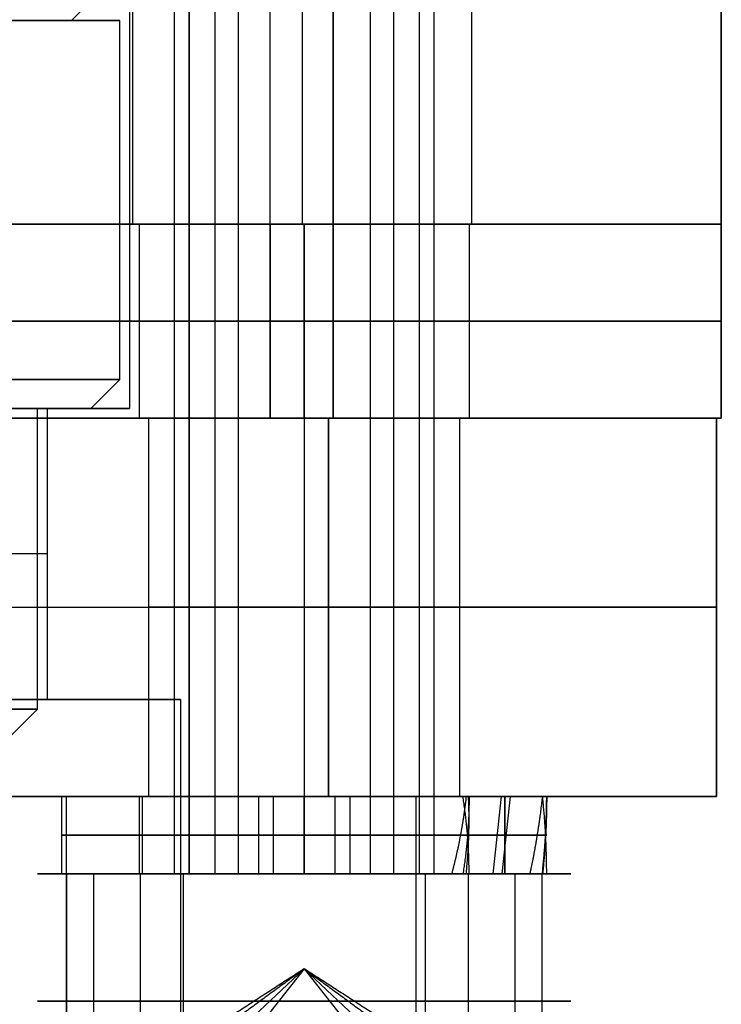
# Model space of a CAD drawing. Header units: millimetres. Extents: x -105 to 152, y -114 to 65.
# Tile 178 of 256: x 130.34 to 137.58, y -97.04 to -86.89. Entities that reach past the tile are written whole.
import ezdxf

# ---------------------------------------------------------------- set-up
doc = ezdxf.new("R2010")
doc.units = ezdxf.units.MM
doc.layers.add('Layer 01', color=7, linetype='Continuous', true_color=0x000000)

# ---------------------------------------------------------------- blocks, each defined once
blk = doc.blocks.new('Block 02')
at = {"layer": 'Layer 01'}
for p, q in [((132.092, -67, 4.721), (132.092, -95.7, 4.721)), ((132.355, -67, 2.616), (132.355, -95.7, 2.616)), ((132.595, -67, 31.864), (132.595, -95.7, 31.864)), ((133.958, -67, 34.536), (133.958, -95.7, 34.536)), ((134.197, -67, 4.984), (134.197, -95.7, 4.984)), ((134.612, -67, 32.519), (134.612, -95.7, 32.519)), ((130.826, -95.7, 34.449), (130.826, -98.325, 34.449)), ((130.826, -95.7, 34.449), (131.94, -95.7, 33.881)), ((131.106, -95.7, 5.489), (132.092, -95.7, 4.721)), ((131.587, -95.7, 1.63), (131.587, -98.325, 1.63)), ((132.355, -95.7, 2.616), (131.587, -95.7, 1.63)), ((132.027, -95.7, 30.75), (132.027, -98.325, 30.75)), ((132.595, -95.7, 31.864), (132.027, -95.7, 30.75)), ((134.525, -95.7, 35.65), (133.958, -95.7, 34.536)), ((134.965, -95.7, 5.97), (134.197, -95.7, 4.984)), ((134.46, -95.7, 2.879), (135.447, -95.7, 2.111)), ((134.525, -95.7, 35.65), (134.525, -98.325, 35.65)), ((134.612, -95.7, 32.519), (135.726, -95.7, 31.951)), ((134.965, -95.7, 5.97), (134.965, -98.325, 5.97)), ((135.447, -95.7, 2.111), (135.447, -96.487, 2.111)), ((135.726, -95.7, 31.951), (135.726, -97.012, 31.951)), ((133.276, -96.678, 3.8), (132.508, -97.4, 2.813)), ((133.276, -96.678, 33.2), (132.708, -97.4, 32.086)), ((133.276, -96.678, 33.2), (133.844, -97.4, 34.314)), ((133.276, -96.678, 3.8), (134.044, -97.4, 4.787))]:
    blk.add_line(p, q, dxfattribs=at)
at = {"layer": 'Layer 01', "extrusion": (-3.81904e-16, -1, 3.71687e-15)}
blk.add_arc((133.276, 3.8, 95.7), 2.75, 142.1166, 322.1166, dxfattribs=at)
at = {"layer": 'Layer 01', "extrusion": (4.49331e-17, -1, 8.81072e-17)}
blk.add_arc((133.276, 33.2, 95.7), 2.75, 152.9792, 332.9792, dxfattribs=at)
at = {"layer": 'Layer 01', "extrusion": (-4.49331e-17, 1, -8.81072e-17)}
for radius, start, end in [(2.75, 27.0208, 207.0208), (1.5, 207.0208, 27.0208), (1.5, 27.0208, 207.0208)]:
    blk.add_arc((-133.276, 33.2, -95.7), radius, start, end, dxfattribs=at)
at = {"layer": 'Layer 01', "extrusion": (3.69667e-15, -1, 5.43683e-16)}
blk.add_arc((133.276, 3.8, 95.7), 2.75, 322.1166, 142.1166, dxfattribs=at)
at = {"layer": 'Layer 01', "extrusion": (-5.39608e-15, 1, 7.78478e-16)}
blk.add_arc((-133.276, 3.8, -95.7), 1.5, 217.8834, 37.8834, dxfattribs=at)
at = {"layer": 'Layer 01', "extrusion": (5.39608e-15, -1, -7.78478e-16)}
blk.add_arc((133.276, 3.8, 95.7), 1.5, 322.1166, 142.1166, dxfattribs=at)
at = {"layer": 'Layer 01', "extrusion": (0, -1, 0)}
for start, end in [(152.9792, 332.9792), (332.9792, 152.9792)]:
    blk.add_arc((133.276, 33.2, 97.012), 2.75, start, end, dxfattribs=at)
at = {"layer": 'Layer 01', "extrusion": (0, -1, 2.84217e-14)}
for centre, start, end in [((133.276, 3.8, 97.013), 142.1166, 322.1166), ((133.276, 3.8, 97.012), 322.1166, 142.1166)]:
    blk.add_arc(centre, 2.75, start, end, dxfattribs=at)
at = {"layer": 'Layer 01'}
for points in [[(131.94, -95.7, 33.881), (131.94, -81.35, 33.881), (131.94, -67, 33.881)], [(132.092, -95.7, 4.721), (132.092, -81.35, 4.721), (132.092, -67, 4.721)], [(134.46, -67, 2.879), (134.46, -81.35, 2.879), (134.46, -95.7, 2.879)], [(134.612, -67, 32.519), (134.612, -81.35, 32.519), (134.612, -95.7, 32.519)], [(130.826, -98.325, 34.449), (130.826, -97.012, 34.449), (130.826, -95.7, 34.449)], [(131.106, -98.325, 5.489), (131.106, -97.012, 5.489), (131.106, -95.7, 5.489)], [(135.447, -95.7, 2.111), (135.447, -97.012, 2.111), (135.447, -98.325, 2.111)], [(135.726, -95.7, 31.951), (135.726, -97.012, 31.951), (135.726, -98.325, 31.951)], [(133.276, -96.678, 33.2), (132.719, -97.039, 33.484), (132.162, -97.4, 33.768)], [(133.276, -96.678, 3.8), (132.783, -97.039, 4.184), (132.289, -97.4, 4.568)], [(133.276, -96.678, 3.8), (133.769, -97.039, 3.416), (134.263, -97.4, 3.032)], [(134.39, -97.4, 32.632), (133.833, -97.039, 32.916), (133.276, -96.678, 33.2)]]:
    blk.add_open_spline(points, degree=2, dxfattribs=at)

msp = doc.modelspace()

# ---------------------------------------------------------------- linework, layer by layer
at = {"layer": 'Layer 01'}
for p, q in [((133.256, -69, 5.57), (133.256, -89, 5.57)), ((133.256, -69, 34.93), (133.256, -89, 34.93)), ((133.256, -69, 31.43), (133.256, -89, 31.43)), ((133.256, -69, 2.07), (133.256, -89, 2.07)), ((137.576, -89, 18.5), (137.576, -69, 18.5)), ((130.876, -86.9, 18.5), (131.376, -86.4, 18.5)), ((130.716, -86.9, 16.523), (131.222, -86.9, 16.523)), ((131.376, -90.6, 18.5), (131.376, -86.9, 18.5)), ((131.576, -89, 3.8), (131.576, -91, 3.8)), ((131.576, -89, 33.2), (131.576, -91, 33.2)), ((132.926, -89, 18.5), (132.926, -91, 18.5)), ((137.576, -89, 18.5), (132.926, -89, 18.5)), ((137.576, -89, 18.5), (133.576, -89, 18.5)), ((134.976, -89, 33.2), (134.976, -91, 33.2)), ((134.976, -89, 3.8), (134.976, -91, 3.8)), ((137.576, -91, 18.5), (137.576, -89, 18.5)), ((133.576, -90, -0.5), (103.576, -90, -0.5)), ((133.576, -90, 37.5), (103.576, -90, 37.5)), ((137.576, -90, 33.5), (137.576, -90, 3.5)), ((131.076, -90.9, 18.5), (131.376, -90.6, 18.5)), ((130.526, -94, 18.5), (130.526, -90.9, 18.5)), ((130.626, -90.9, 18.521), (130.526, -90.9, 18.521)), ((131.473, -90.9, 18.762), (131.073, -90.9, 18.762)), ((137.576, -91, 18.5), (132.926, -91, 18.5)), ((137.526, -91, 18.5), (132.926, -91, 18.5)), ((133.276, -91, 2.2), (133.276, -94.9, 2.2)), ((133.276, -91, 31.6), (133.276, -94.9, 31.6)), ((133.276, -91, 34.8), (133.276, -94.9, 34.8)), ((133.276, -91, 5.4), (133.276, -94.9, 5.4)), ((137.526, -91, 18.5), (137.526, -94.9, 18.5)), ((103.626, -92.95, -0.45), (133.526, -92.95, -0.45)), ((103.626, -92.95, 37.45), (133.526, -92.95, 37.45)), ((137.526, -92.95, 3.55), (137.526, -92.95, 33.45)), ((130.626, -93.9, 18.512), (132.001, -93.9, 18.512)), ((129.826, -94.7, 18.5), (130.526, -94, 18.5)), ((130.776, -94.9, 33.2), (130.776, -95.7, 33.2)), ((130.776, -94.9, 33.2), (131.576, -94.9, 33.2)), ((130.814, -94.9, 4.232), (131.6, -94.9, 4.082)), ((130.821, -94.9, 4.271), (130.821, -95.7, 4.271)), ((131.576, -94.9, 33.2), (131.576, -95.7, 33.2)), ((131.607, -94.9, 4.12), (131.607, -95.7, 4.12)), ((132.756, -94.9, 2.181), (132.605, -94.9, 1.392)), ((132.805, -94.9, 1.345), (132.805, -95.7, 1.345)), ((133.276, -94.9, 35.7), (133.276, -94.9, 34.9)), ((133.276, -94.9, 31.5), (133.276, -94.9, 30.7)), ((133.544, -94.9, 6.286), (133.392, -94.9, 5.496)), ((133.747, -94.9, 6.255), (133.747, -95.7, 6.255)), ((134.432, -98.835, 18.5), (134.432, -94.9, 18.5)), ((137.526, -94.9, 18.5), (134.432, -94.9, 18.5)), ((134.938, -94.9, 3.441), (135.724, -94.9, 3.29)), ((135.307, -94.9, 3.41), (135.22, -95.7, 2.957)), ((135.317, -95.7, 3.408), (135.404, -94.9, 3.862)), ((135.344, -94.9, 33.2), (135.344, -95.7, 32.738)), ((135.344, -95.7, 33.2), (135.344, -94.9, 33.662)), ((134.886, -95.301, 3.255), (135.677, -95.301, 3.104)), ((134.96, -95.3, 32.969), (135.765, -95.3, 32.969)), ((134.96, -95.3, 33.431), (135.765, -95.3, 33.431)), ((134.974, -95.299, 3.71), (135.764, -95.299, 3.558)), ((130.776, -95.7, 33.2), (131.576, -95.7, 33.2)), ((130.829, -95.7, 4.31), (131.614, -95.7, 4.159)), ((132.948, -95.7, 2.132), (132.797, -95.7, 1.346)), ((133.276, -95.7, 35.7), (133.276, -95.7, 34.9)), ((133.276, -95.7, 31.5), (133.276, -95.7, 30.7)), ((133.74, -95.7, 6.257), (133.589, -95.7, 5.471)), ((134.953, -95.7, 3.518), (135.738, -95.7, 3.368)), ((134.976, -95.7, 33.2), (135.776, -95.7, 33.2)), ((135.731, -95.7, 3.329), (135.731, -95.7, 3.329))]:
    msp.add_line(p, q, dxfattribs=at)
at = {"layer": 'Layer 01', "extrusion": (-2.79823e-16, -1, 4.7199e-15)}
msp.add_arc((118.576, 18.5, 86.9), 12.8, 274.4808, 43.472, dxfattribs=at)
at = {"layer": 'Layer 01', "extrusion": (-8.1161e-16, 1, -5.23272e-15)}
msp.add_arc((-118.576, 18.5, -86.9), 12.3, 138.1897, 265.3367, dxfattribs=at)
at = {"layer": 'Layer 01', "extrusion": (0, 1, -1.11022e-16)}
for start, end in [(0, 180), (180, 0)]:
    msp.add_arc((-118.576, 18.5, -89), 15, start, end, dxfattribs=at)
at = {"layer": 'Layer 01', "extrusion": (-8.27116e-15, -1, -1.48546e-15)}
msp.add_arc((118.576, 18.5, 89), 14.35, 270, 90, dxfattribs=at)
at = {"layer": 'Layer 01', "extrusion": (2.81736e-32, 1, -1.11022e-16)}
msp.add_arc((-133.256, 3.82, -89), 1.75, 360, 180, dxfattribs=at)
at = {"layer": 'Layer 01', "extrusion": (2.25389e-31, 1, -1.11022e-16)}
msp.add_arc((-133.256, 33.18, -89), 1.75, 360, 180, dxfattribs=at)
at = {"layer": 'Layer 01', "extrusion": (-2.25389e-31, 1, -1.11022e-16)}
msp.add_arc((-133.256, 33.18, -89), 1.75, 180, 360, dxfattribs=at)
at = {"layer": 'Layer 01', "extrusion": (-1.40868e-32, 1, -1.11022e-16)}
msp.add_arc((-133.256, 3.82, -89), 1.75, 180, 360, dxfattribs=at)
at = {"layer": 'Layer 01', "extrusion": (8.27116e-15, 1, 4.17966e-15)}
for centre in [(-133.276, 3.8, -89), (-133.276, 33.2, -91)]:
    msp.add_arc(centre, 1.7, 270, 90, dxfattribs=at)
at = {"layer": 'Layer 01', "extrusion": (8.27116e-15, 1, 0)}
for centre, start, end in [((-133.276, 33.2, -89), 270, 90), ((-133.276, 3.8, -91), 270, 90), ((-133.276, 3.8, -91), 90, 270)]:
    msp.add_arc(centre, 1.7, start, end, dxfattribs=at)
at = {"layer": 'Layer 01', "extrusion": (-8.27116e-15, -1, 0)}
msp.add_arc((133.276, 33.2, 89), 1.7, 270, 90, dxfattribs=at)
at = {"layer": 'Layer 01', "extrusion": (-8.27116e-15, -1, -4.17966e-15)}
msp.add_arc((133.276, 3.8, 89), 1.7, 270, 90, dxfattribs=at)
at = {"layer": 'Layer 01', "extrusion": (-7.10543e-15, -1, -2.13163e-14)}
for centre, end in [((133.576, 3.5, 89), 360), ((133.576, 3.5, 91), 0)]:
    msp.add_arc(centre, 4, 270, end, dxfattribs=at)
at = {"layer": 'Layer 01', "extrusion": (-7.10543e-15, -1, 0)}
msp.add_arc((133.576, 33.5, 89), 4, 360, 90, dxfattribs=at)
at = {"layer": 'Layer 01', "extrusion": (0, -1, 0)}
for centre, radius, start, end in [((133.576, 33.5, 89), 4, 0, 90), ((133.276, 3.8, 90), 1.7, 90, 270), ((133.276, 33.2, 90), 1.7, 90, 270), ((133.276, 33.2, 90), 1.7, 270, 90), ((133.276, 3.8, 90), 1.7, 270, 90), ((133.576, 3.5, 90), 4, 270, 0), ((133.576, 33.5, 90), 4, 0, 90), ((118.576, 18.5, 92.4), 12.05, 0, 180), ((133.276, 3.8, 92.95), 1.6, 180, 0), ((133.276, 33.2, 92.95), 1.6, 180, 0), ((133.276, 33.2, 92.95), 1.6, 0, 180), ((133.276, 3.8, 92.95), 1.6, 0, 180), ((133.276, 3.8, 95.3), 2.5, 79.1374, 259.1374), ((133.276, 33.2, 95.3), 2.5, 90, 270), ((133.276, 3.8, 95.3), 1.7, 79.1374, 259.1374), ((133.276, 33.2, 95.3), 1.7, 90, 270), ((133.276, 3.8, 95.3), 1.7, 259.1374, 341.3298), ((133.276, 33.2, 95.3), 1.7, 270, 352.1924), ((133.276, 33.2, 95.3), 1.7, 7.8076, 90), ((133.276, 3.8, 95.3), 1.7, 356.945, 79.1374)]:
    msp.add_arc(centre, radius, start, end, dxfattribs=at)
at = {"layer": 'Layer 01', "extrusion": (8.19087e-74, -1, -8.19087e-74)}
msp.add_arc((133.576, 3.5, 89), 4, 270, 360, dxfattribs=at)
at = {"layer": 'Layer 01', "extrusion": (-1.42109e-14, -1, 0)}
msp.add_arc((118.576, 18.5, 90), 14.35, 270, 90, dxfattribs=at)
at = {"layer": 'Layer 01', "extrusion": (-1.07998e-16, 1, -2.78403e-15)}
msp.add_arc((-118.576, 18.5, -90.6), 12.8, 90, 265.5192, dxfattribs=at)
at = {"layer": 'Layer 01', "extrusion": (0, -1, 3.25439e-15)}
for centre, radius, start, end in [((118.576, 18.5, 90.9), 12.05, 0, 180), ((133.276, 33.2, 91), 1.6, 180, 0), ((118.576, 18.5, 93.9), 13.425, 0, 180), ((118.576, 18.5, 94.9), 15.856, 180, 0)]:
    msp.add_arc(centre, radius, start, end, dxfattribs=at)
at = {"layer": 'Layer 01', "extrusion": (8.97394e-17, -1, 2.98197e-15)}
msp.add_arc((118.576, 18.5, 90.9), 11.95, 274.8002, 90, dxfattribs=at)
at = {"layer": 'Layer 01', "extrusion": (-1.05653e-16, 1, -3.42031e-15)}
msp.add_arc((-118.576, 18.5, -90.9), 12.5, 90, 265.4114, dxfattribs=at)
at = {"layer": 'Layer 01', "extrusion": (-6.04716e-17, 1, -3.25439e-15)}
msp.add_arc((-118.576, 18.5, -90.9), 12.9, 180, 266.4445, dxfattribs=at)
at = {"layer": 'Layer 01', "extrusion": (-1.6629e-17, -1, 3.56552e-15)}
msp.add_arc((118.576, 18.5, 90.9), 12.05, 274.7603, 0, dxfattribs=at)
at = {"layer": 'Layer 01', "extrusion": (-1.3127e-15, 1, -3.32456e-15)}
msp.add_arc((-118.576, 18.5, -90.9), 12.9, 101.1745, 180, dxfattribs=at)
at = {"layer": 'Layer 01', "extrusion": (-4.95152e-16, 1, -3.25439e-15)}
msp.add_arc((-118.576, 18.5, -91), 14.35, 0, 180, dxfattribs=at)
at = {"layer": 'Layer 01', "extrusion": (-1.48546e-15, 1, -3.25439e-15)}
msp.add_arc((-118.576, 18.5, -91), 14.35, 180, 0, dxfattribs=at)
at = {"layer": 'Layer 01', "extrusion": (8.27116e-15, 1, 9.90303e-16)}
msp.add_arc((-118.576, 18.5, -91), 14.35, 90, 270, dxfattribs=at)
at = {"layer": 'Layer 01', "extrusion": (-4.44089e-15, -1, 3.25439e-15)}
msp.add_arc((133.276, 3.8, 91), 1.6, 180, 0, dxfattribs=at)
at = {"layer": 'Layer 01', "extrusion": (7.2262e-30, -1, 3.25439e-15)}
msp.add_arc((133.276, 33.2, 91), 1.6, 0, 180, dxfattribs=at)
at = {"layer": 'Layer 01', "extrusion": (4.44089e-15, -1, 3.25439e-15)}
msp.add_arc((133.276, 3.8, 91), 1.6, 0, 180, dxfattribs=at)
at = {"layer": 'Layer 01', "extrusion": (8.27116e-15, 1, -4.17966e-15)}
msp.add_arc((-133.276, 33.2, -91), 1.7, 90, 270, dxfattribs=at)
at = {"layer": 'Layer 01', "extrusion": (-7.10543e-15, -1, 1.06581e-14)}
msp.add_arc((133.526, 3.55, 91), 4, 270, 0, dxfattribs=at)
at = {"layer": 'Layer 01', "extrusion": (0, -1, -3.55271e-15)}
msp.add_arc((133.526, 33.45, 91), 4, 0, 90, dxfattribs=at)
at = {"layer": 'Layer 01', "extrusion": (-7.10543e-15, -1, -9.46633e-30)}
msp.add_arc((133.576, 33.5, 91), 4, 360, 90, dxfattribs=at)
at = {"layer": 'Layer 01', "extrusion": (0, 1, -3.10862e-15)}
msp.add_arc((-133.526, 3.55, -92.95), 4, 180, 270, dxfattribs=at)
at = {"layer": 'Layer 01', "extrusion": (0, 1, 0)}
msp.add_arc((-133.526, 33.45, -92.95), 4, 90, 180, dxfattribs=at)
at = {"layer": 'Layer 01', "extrusion": (0, 1, -3.25439e-15)}
msp.add_arc((-118.576, 18.5, -93.9), 12.05, 0, 180, dxfattribs=at)
at = {"layer": 'Layer 01', "extrusion": (-3.11436e-16, 1, -3.25439e-15)}
msp.add_arc((-118.576, 18.5, -93.9), 12.05, 180, 266.1933, dxfattribs=at)
at = {"layer": 'Layer 01', "extrusion": (-1.35139e-17, -1, 3.19399e-15)}
msp.add_arc((118.576, 18.5, 93.9), 13.425, 273.4163, 0, dxfattribs=at)
at = {"layer": 'Layer 01', "extrusion": (1.07998e-16, -1, 3.56758e-15)}
msp.add_arc((118.576, 18.5, 94), 11.95, 270, 90, dxfattribs=at)
at = {"layer": 'Layer 01', "extrusion": (3.64593e-31, -1, 3.25439e-15)}
msp.add_arc((118.576, 18.5, 94.9), 15.856, 0, 180, dxfattribs=at)
at = {"layer": 'Layer 01', "extrusion": (4.44064e-16, -1, 5.70284e-15)}
msp.add_arc((133.276, 3.8, 94.9), 2.5, 79.1374, 259.1374, dxfattribs=at)
at = {"layer": 'Layer 01', "extrusion": (4.54589e-16, -1, 5.68434e-15)}
msp.add_arc((133.276, 33.2, 94.9), 2.5, 90, 270, dxfattribs=at)
at = {"layer": 'Layer 01', "extrusion": (1.605e-16, -1, 4.22512e-15)}
msp.add_arc((133.276, 3.8, 94.9), 1.7, 79.1374, 259.1374, dxfattribs=at)
at = {"layer": 'Layer 01', "extrusion": (4.54589e-16, -1, 4.17966e-15)}
msp.add_arc((133.276, 33.2, 94.9), 1.7, 90, 270, dxfattribs=at)
at = {"layer": 'Layer 01', "extrusion": (5.87129e-30, 1, -3.25439e-15)}
for start, end in [(180, 360), (360, 180)]:
    msp.add_arc((-133.276, 3.8, -94.9), 1.6, start, end, dxfattribs=at)
at = {"layer": 'Layer 01', "extrusion": (7.2262e-30, 1, -3.25439e-15)}
msp.add_arc((-133.276, 33.2, -94.9), 1.6, 180, 360, dxfattribs=at)
at = {"layer": 'Layer 01', "extrusion": (1.44524e-29, 1, -3.25439e-15)}
msp.add_arc((-133.276, 33.2, -94.9), 1.6, 360, 180, dxfattribs=at)
at = {"layer": 'Layer 01', "extrusion": (-2.05799e-14, -1, -7.70836e-14)}
msp.add_arc((133.276, 3.8, 94.9), 2.5, 259.1374, 349.1374, dxfattribs=at)
at = {"layer": 'Layer 01', "extrusion": (-8.20954e-15, -1, 1.57536e-15)}
msp.add_arc((133.276, 3.8, 94.9), 1.7, 259.1374, 349.1374, dxfattribs=at)
at = {"layer": 'Layer 01', "extrusion": (-8.35933e-15, -1, 3.77243e-29)}
msp.add_arc((133.276, 33.2, 94.9), 1.7, 270, 360, dxfattribs=at)
at = {"layer": 'Layer 01', "extrusion": (2.19603e-15, -1, 1.14208e-13)}
msp.add_arc((133.276, 33.2, 94.9), 2.5, 10.6467, 90, dxfattribs=at)
at = {"layer": 'Layer 01', "extrusion": (1.21169e-28, -1, -8.52651e-14)}
msp.add_arc((133.276, 33.2, 94.9), 2.5, 270, 0, dxfattribs=at)
at = {"layer": 'Layer 01', "extrusion": (8.03755e-15, 1, -8.56943e-16)}
msp.add_arc((-133.276, 33.2, -94.9), 1.7, 90, 164.2349, dxfattribs=at)
at = {"layer": 'Layer 01', "extrusion": (3.55271e-15, 1, -7.10543e-15)}
msp.add_arc((-133.526, 3.55, -94.9), 4, 180, 270, dxfattribs=at)
at = {"layer": 'Layer 01', "extrusion": (-3.55271e-15, 1, -3.55271e-15)}
msp.add_arc((-133.526, 33.45, -94.9), 4, 90, 180, dxfattribs=at)
at = {"layer": 'Layer 01', "extrusion": (1.11193e-14, 1, 6.95721e-16)}
msp.add_arc((-133.276, 3.8, -94.9), 1.7, 100.8626, 175.0975, dxfattribs=at)
at = {"layer": 'Layer 01', "extrusion": (2.29917e-14, -1, 1.05415e-13)}
msp.add_arc((133.276, 3.8, 94.9), 2.5, 359.7841, 79.1374, dxfattribs=at)
at = {"layer": 'Layer 01', "extrusion": (0, -1, 5.77316e-15)}
for start, end in [(259.1374, 343.8371), (354.4377, 79.1374)]:
    msp.add_arc((133.276, 3.8, 95.3), 2.5, start, end, dxfattribs=at)
at = {"layer": 'Layer 01', "extrusion": (0, -1, 7.10543e-15)}
for start, end in [(5.3003, 90), (270, 354.6997)]:
    msp.add_arc((133.276, 33.2, 95.3), 2.5, start, end, dxfattribs=at)
at = {"layer": 'Layer 01', "extrusion": (-4.44064e-16, 1, -5.70284e-15)}
msp.add_arc((-133.276, 3.8, -95.7), 2.5, 280.8626, 100.8626, dxfattribs=at)
at = {"layer": 'Layer 01', "extrusion": (-4.54589e-16, 1, -2.84217e-15)}
msp.add_arc((-133.276, 33.2, -95.7), 2.5, 270, 90, dxfattribs=at)
at = {"layer": 'Layer 01', "extrusion": (6.27178e-16, 1, -1.20351e-16)}
msp.add_arc((-133.276, 3.8, -95.7), 1.7, 280.8626, 100.8626, dxfattribs=at)
at = {"layer": 'Layer 01', "extrusion": (-4.54589e-16, 1, 4.17966e-15)}
msp.add_arc((-133.276, 33.2, -95.7), 1.7, 270, 90, dxfattribs=at)
at = {"layer": 'Layer 01', "extrusion": (1.89474e-14, 1, 1.041e-13)}
msp.add_arc((-133.276, 3.8, -95.7), 2.5, 201.5093, 280.8626, dxfattribs=at)
at = {"layer": 'Layer 01', "extrusion": (3.45575e-17, 1, -7.00608e-17)}
msp.add_arc((-133.276, 3.8, -95.7), 1.7, 206.6277, 280.8626, dxfattribs=at)
at = {"layer": 'Layer 01', "extrusion": (-4.54589e-16, 1, -1.08771e-14)}
msp.add_arc((-133.276, 33.2, -95.7), 1.7, 195.7651, 270, dxfattribs=at)
at = {"layer": 'Layer 01', "extrusion": (-7.27014e-27, 1, -8.52651e-14)}
msp.add_arc((-133.276, 33.2, -95.7), 2.5, 90, 180, dxfattribs=at)
at = {"layer": 'Layer 01', "extrusion": (-1.04763e-15, 1, 9.88784e-14)}
msp.add_arc((-133.276, 33.2, -95.7), 2.5, 190.6467, 270, dxfattribs=at)
at = {"layer": 'Layer 01', "extrusion": (8.35933e-15, 1, 3.57786e-29)}
msp.add_arc((-133.276, 33.2, -95.7), 1.7, 90, 180, dxfattribs=at)
at = {"layer": 'Layer 01', "extrusion": (3.24195e-29, 1, 2.19805e-29)}
msp.add_arc((-133.276, 3.8, -95.7), 1.7, 100.8626, 190.8626, dxfattribs=at)
at = {"layer": 'Layer 01', "extrusion": (-1.26286e-14, 1, -9.59736e-14)}
msp.add_arc((-133.276, 3.8, -95.7), 2.5, 100.8626, 190.8626, dxfattribs=at)
at = {"layer": 'Layer 01'}
for points in [[(131.506, -69, 3.82), (131.506, -79, 3.82), (131.506, -89, 3.82)], [(131.506, -69, 33.18), (131.506, -79, 33.18), (131.506, -89, 33.18)], [(133.576, -89, 18.5), (133.576, -79, 18.5), (133.576, -69, 18.5)], [(133.576, -89, -0.5), (133.576, -79, -0.5), (133.576, -69, -0.5)], [(133.576, -69, 37.5), (133.576, -79, 37.5), (133.576, -89, 37.5)], [(135.006, -89, 3.82), (135.006, -79, 3.82), (135.006, -69, 3.82)], [(135.006, -89, 33.18), (135.006, -79, 33.18), (135.006, -69, 33.18)], [(137.576, -89, 33.5), (137.576, -79, 33.5), (137.576, -69, 33.5)], [(137.576, -69, 3.5), (137.576, -79, 3.5), (137.576, -89, 3.5)], [(132.926, -91, 18.5), (132.926, -85.45, 18.5), (132.926, -79.9, 18.5)], [(131.476, -82.7, 18.5), (131.476, -86.8, 18.5), (131.476, -90.9, 18.5)], [(103.576, -89, -0.5), (118.576, -89, -0.5), (133.576, -89, -0.5)], [(133.576, -89, 37.5), (118.576, -89, 37.5), (103.576, -89, 37.5)], [(103.576, -89, -0.5), (118.576, -89, -0.5), (133.576, -89, -0.5)], [(133.576, -89, 37.5), (118.576, -89, 37.5), (103.576, -89, 37.5)], [(133.276, -91, 31.5), (133.276, -90, 31.5), (133.276, -89, 31.5)], [(133.276, -89, 34.9), (133.276, -90, 34.9), (133.276, -91, 34.9)], [(133.276, -91, 2.1), (133.276, -90, 2.1), (133.276, -89, 2.1)], [(133.276, -89, 5.5), (133.276, -90, 5.5), (133.276, -91, 5.5)], [(133.576, -89, 37.5), (133.576, -90, 37.5), (133.576, -91, 37.5)], [(133.576, -91, -0.5), (133.576, -90, -0.5), (133.576, -89, -0.5)], [(137.576, -89, 3.5), (137.576, -89, 18.5), (137.576, -89, 33.5)], [(137.576, -91, 33.5), (137.576, -90, 33.5), (137.576, -89, 33.5)], [(137.576, -89, 3.5), (137.576, -90, 3.5), (137.576, -91, 3.5)], [(137.576, -89, 3.5), (137.576, -89, 18.5), (137.576, -89, 33.5)], [(130.626, -90.9, 18.5), (130.626, -92.4, 18.5), (130.626, -93.9, 18.5)], [(103.576, -91, -0.5), (118.576, -91, -0.5), (133.576, -91, -0.5)], [(133.576, -91, 37.5), (118.576, -91, 37.5), (103.576, -91, 37.5)], [(133.526, -91, -0.45), (118.576, -91, -0.45), (103.626, -91, -0.45)], [(103.626, -91, 37.45), (118.576, -91, 37.45), (133.526, -91, 37.45)], [(131.676, -94.9, 3.8), (131.676, -92.95, 3.8), (131.676, -91, 3.8)], [(131.676, -94.9, 33.2), (131.676, -92.95, 33.2), (131.676, -91, 33.2)], [(133.526, -94.9, -0.45), (133.526, -92.95, -0.45), (133.526, -91, -0.45)], [(133.526, -91, 37.45), (133.526, -92.95, 37.45), (133.526, -94.9, 37.45)], [(134.876, -91, 3.8), (134.876, -92.95, 3.8), (134.876, -94.9, 3.8)], [(134.876, -91, 33.2), (134.876, -92.95, 33.2), (134.876, -94.9, 33.2)], [(137.526, -91, 3.55), (137.526, -92.95, 3.55), (137.526, -94.9, 3.55)], [(137.526, -91, 33.45), (137.526, -91, 18.5), (137.526, -91, 3.55)], [(137.526, -94.9, 33.45), (137.526, -92.95, 33.45), (137.526, -91, 33.45)], [(137.576, -91, 3.5), (137.576, -91, 18.5), (137.576, -91, 33.5)], [(132.001, -93.9, 18.5), (132.001, -103.9, 18.5), (132.001, -113.9, 18.5)], [(133.526, -94.9, -0.45), (118.576, -94.9, -0.45), (103.626, -94.9, -0.45)], [(103.626, -94.9, 37.45), (118.576, -94.9, 37.45), (133.526, -94.9, 37.45)], [(132.805, -94.9, 1.345), (132.805, -95.3, 1.345), (132.805, -95.7, 1.345)], [(132.956, -94.9, 2.13), (132.956, -95.3, 2.13), (132.956, -95.7, 2.13)], [(133.276, -95.7, 34.9), (133.276, -95.3, 34.9), (133.276, -94.9, 34.9)], [(133.276, -94.9, 31.5), (133.276, -95.3, 31.5), (133.276, -95.7, 31.5)], [(133.276, -94.9, 35.7), (133.276, -95.3, 35.7), (133.276, -95.7, 35.7)], [(133.276, -94.9, 30.7), (133.276, -95.3, 30.7), (133.276, -95.7, 30.7)], [(133.596, -95.7, 5.47), (133.596, -95.3, 5.47), (133.596, -94.9, 5.47)], [(133.747, -94.9, 6.255), (133.747, -95.3, 6.255), (133.747, -95.7, 6.255)], [(134.432, -98.835, 18.5), (134.432, -96.868, 18.5), (134.432, -94.9, 18.5)], [(134.912, -94.9, 33.662), (135.323, -94.9, 33.662), (135.733, -94.9, 33.662)], [(135.731, -94.9, 3.329), (135.338, -94.9, 3.404), (134.946, -94.9, 3.48)], [(134.97, -94.9, 3.945), (135.373, -94.9, 3.868), (135.776, -94.9, 3.791)], [(135.776, -94.9, 33.2), (135.376, -94.9, 33.2), (134.976, -94.9, 33.2)], [(137.526, -94.9, 33.45), (137.526, -94.9, 18.5), (137.526, -94.9, 3.55)], [(135.602, -95.7, 2.883), (135.199, -95.7, 2.961), (134.796, -95.7, 3.038)], [(135.733, -95.7, 32.738), (135.323, -95.7, 32.738), (134.912, -95.7, 32.738)], [(134.946, -95.7, 3.48), (135.338, -95.7, 3.404), (135.731, -95.7, 3.329)], [(134.976, -95.7, 33.2), (135.376, -95.7, 33.2), (135.776, -95.7, 33.2)]]:
    msp.add_open_spline(points, degree=2, dxfattribs=at)
for points, weights in [([(134.946, -94.9, 3.48), (134.916, -95.171, 3.326), (134.866, -95.439, 3.178), (134.796, -95.7, 3.038)], [1, 0.993700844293, 0.993700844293, 1]), ([(134.976, -94.9, 33.2), (134.976, -95.171, 33.044), (134.955, -95.439, 32.889), (134.912, -95.7, 32.738)], [1, 0.993700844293, 0.993700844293, 1]), ([(134.976, -95.7, 33.2), (134.976, -95.429, 33.356), (134.955, -95.161, 33.511), (134.912, -94.9, 33.662)], [1, 0.993700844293, 0.993700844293, 1]), ([(134.946, -95.7, 3.48), (134.975, -95.429, 3.633), (134.983, -95.161, 3.789), (134.97, -94.9, 3.945)], [1, 0.993700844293, 0.993700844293, 1]), ([(135.731, -94.9, 3.329), (135.702, -95.169, 3.177), (135.659, -95.436, 3.028), (135.602, -95.7, 2.883)], [1, 0.997124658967, 0.997124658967, 1]), ([(135.731, -95.7, 3.329), (135.76, -95.431, 3.481), (135.775, -95.164, 3.636), (135.776, -94.9, 3.791)], [1, 0.997124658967, 0.997124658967, 1]), ([(135.776, -94.9, 33.2), (135.776, -95.169, 33.045), (135.762, -95.436, 32.891), (135.733, -95.7, 32.738)], [1, 0.997124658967, 0.997124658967, 1]), ([(135.776, -95.7, 33.2), (135.776, -95.431, 33.355), (135.762, -95.164, 33.509), (135.733, -94.9, 33.662)], [1, 0.997124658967, 0.997124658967, 1])]:
    msp.add_rational_spline(points, weights, degree=3, dxfattribs=at)

# ---------------------------------------------------------------- block references
msp.add_blockref('Block 02', (0, 0), dxfattribs=at)

doc.saveas('drawing.dxf')
